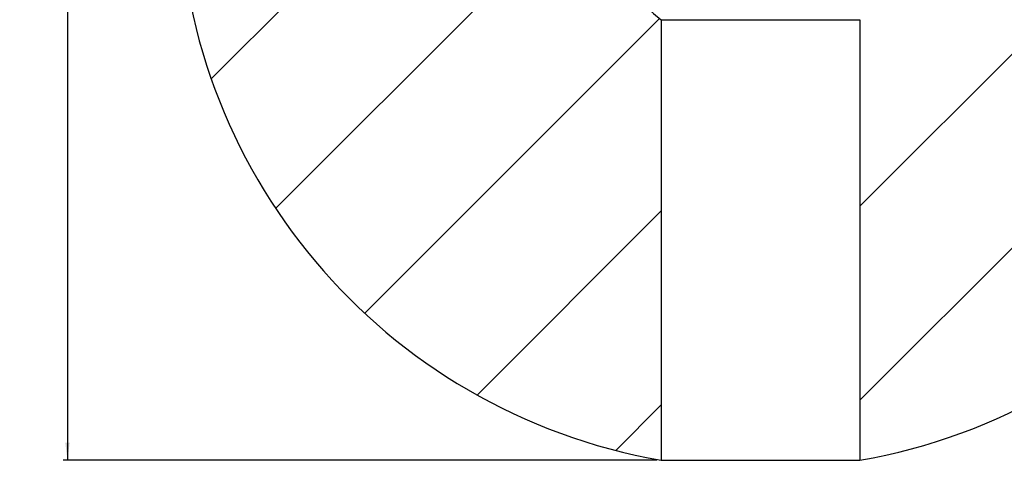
# Model space of a CAD drawing. Header units: millimetres. Extents: x 14 to 210, y 4 to 296.
# Tile 8 of 15: x 16 to 130, y 152 to 203. Entities that reach past the tile are written whole.
import ezdxf

# ---------------------------------------------------------------- set-up
doc = ezdxf.new("R2010")
doc.units = ezdxf.units.MM
doc.layers.add('标注层', color=3, linetype='Continuous')
doc.styles.add('SLDTEXTSTYLE1', font='ARIAL.TTF', dxfattribs={"width": 0.5688})
doc.styles.add('SLDTEXTSTYLE2', font='ARIAL.TTF', dxfattribs={"width": 0.948})
doc.dimstyles.new('SLDDIMSTYLE0', dxfattribs={"dimtxt": 4.10931, "dimasz": 2, "dimexe": 0, "dimexo": 0.0625, "dimgap": 1.027327, "dimtad": 2, "dimlfac": 10, "dimrnd": 1e-09, "dimzin": 12, "dimdsep": 46, "dimtxsty": 'SLDTEXTSTYLE1', "dimsah": 1, "dimcen": 0.09, "dimadec": 0, "dimazin": 3, "dimtfac": 1, "dimtofl": 0, "dimtmove": 0, "dimatfit": 3, "dimfxl": 0, "dimfrac": 2, "dimtolj": 1, "dimtzin": 12, "dimarcsym": 0})

# ---------------------------------------------------------------- blocks, each defined once
blk = doc.blocks.new('_D_1')
at = {"layer": '标注层'}
for p, q in [((90.22, 284.37), (21.52, 284.37)), ((22.02, 284.37), (22.02, 151.68)), ((90.22, 151.68), (21.52, 151.68))]:
    blk.add_line(p, q, dxfattribs=at)
for points in [[(22.02, 284.37), (21.77, 282.37), (22.27, 282.37)], [(22.02, 151.68), (22.27, 153.68), (21.77, 153.68)]]:
    blk.add_solid(points, dxfattribs=at)
at = {"layer": '标注层', "insert": (16.56, 214.28), "char_height": 4.233, "attachment_point": 1, "rotation": 90, "style": 'SLDTEXTSTYLE2'}
blk.add_mtext('1327', dxfattribs=at)

msp = doc.modelspace()

# ---------------------------------------------------------------- hatches: boundary and pattern name
at = {"layer": '标注层'}
h = msp.add_hatch(dxfattribs=at)
h.set_pattern_fill('ANSI31', color=256, scale=5, style=0)
edge = h.paths.add_edge_path(flags=0)
edge.add_arc((102.2219, 218.0251), 19.2, 126.79533, 233.20467, ccw=False)
edge.add_line((90.7219, 233.4001), (90.7219, 284.3749))
edge.add_arc((102.2219, 218.0251), 67.339, 99.83304, 260.16696)
edge.add_line((90.7219, 151.6754), (90.7219, 202.6502))
h = msp.add_hatch(dxfattribs=at)
h.set_pattern_fill('ANSI31', color=256, scale=5, style=0)
edge = h.paths.add_edge_path(flags=0)
edge.add_line((113.7219, 202.6502), (113.7219, 151.6754))
edge.add_arc((102.2219, 218.0251), 67.339, 279.83304, 440.16696)
edge.add_line((113.7219, 284.3749), (113.7219, 233.4001))
edge.add_arc((102.2219, 218.0251), 19.2, -53.20467, 53.20467, ccw=False)

# ---------------------------------------------------------------- linework, layer by layer
for p, q in [((90.7219, 202.6502), (90.7219, 151.6754)), ((90.7219, 202.6502), (113.7219, 202.6502)), ((113.7219, 202.6502), (113.7219, 151.6754)), ((90.7219, 151.6754), (113.7219, 151.6754))]:
    msp.add_line(p, q, dxfattribs=at)
for radius, start, end in [(67.339, 99.83304, 260.16696), (67.339, 279.83304, 80.16696), (19.2, 126.79533, 233.20467)]:
    msp.add_arc((102.2219, 218.0251), radius, start, end, dxfattribs=at)

# ---------------------------------------------------------------- dimensions: what is measured, and where the dimension line sits
dim = msp.add_linear_dim(base=(22.02186, 151.67537), p1=(90.72186, 284.3749), p2=(90.72186, 151.67537), angle=90, dimstyle='SLDDIMSTYLE0', dxfattribs=at)
dim.commit()
dim.dimension.update_dxf_attribs({"geometry": '_D_1', "text_midpoint": (22.02186, 218.02513), "dimtype": 160})

doc.saveas('drawing.dxf')
